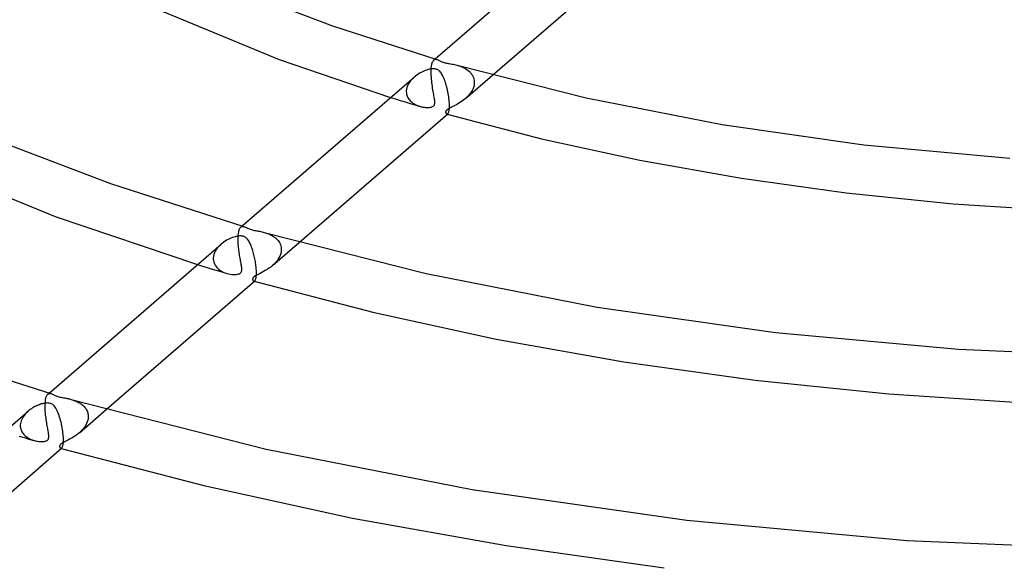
# Model space of a CAD drawing. Header units: millimetres. Extents: x -519 to 519, y -260 to 440.
# Tile 56 of 107: x -96 to -17, y 192 to 236. Entities that reach past the tile are written whole.
import ezdxf

# ---------------------------------------------------------------- set-up
doc = ezdxf.new("R2010")
doc.units = ezdxf.units.MM
doc.layers.add('HIDDEN', color=7, linetype='Continuous')
doc.layers.add('THICK', color=7, linetype='Continuous')

msp = doc.modelspace()

# ---------------------------------------------------------------- linework, layer by layer
at = {"layer": 'HIDDEN'}
for p, q in [((-62.508, 232.482), (-62.411, 232.566)), ((-62.508, 232.482), (-62.471, 232.509)), ((-62.471, 232.509), (-62.432, 232.526)), ((-62.432, 232.526), (-62.392, 232.535)), ((-62.392, 232.535), (-62.35, 232.537)), ((-62.35, 232.537), (-62.306, 232.533)), ((-62.306, 232.533), (-62.261, 232.522)), ((-62.724, 231.692), (-62.723, 231.707)), ((-62.723, 231.707), (-62.722, 231.721)), ((-62.722, 231.735), (-62.713, 231.863)), ((-62.722, 231.721), (-62.722, 231.735)), ((-62.713, 231.863), (-62.7, 231.981)), ((-62.7, 231.981), (-62.683, 232.088)), ((-62.683, 232.088), (-62.662, 232.182)), ((-62.662, 232.182), (-62.637, 232.265)), ((-62.637, 232.265), (-62.609, 232.337)), ((-62.609, 232.337), (-62.578, 232.396)), ((-62.578, 232.396), (-62.544, 232.444)), ((-62.544, 232.444), (-62.508, 232.482)), ((-60.633, 232.052), (-60.512, 232.015)), ((-60.512, 232.015), (-60.392, 231.974)), ((-60.392, 231.974), (-60.275, 231.928)), ((-60.275, 231.928), (-60.161, 231.877)), ((-60.161, 231.877), (-60.051, 231.822)), ((-60.051, 231.822), (-59.945, 231.761)), ((-59.945, 231.761), (-59.844, 231.695)), ((-59.844, 231.695), (-59.749, 231.623)), ((-64.212, 231), (-64.317, 230.89)), ((-64.1, 231.103), (-64.212, 231)), ((-62.727, 231.515), (-62.725, 231.648)), ((-62.725, 231.376), (-62.727, 231.515)), ((-62.725, 231.663), (-62.724, 231.678)), ((-62.725, 231.648), (-62.725, 231.663)), ((-62.719, 231.234), (-62.725, 231.376)), ((-62.724, 231.678), (-62.724, 231.692)), ((-62.711, 231.089), (-62.719, 231.234)), ((-62.699, 230.943), (-62.711, 231.089)), ((-62.685, 230.797), (-62.699, 230.943)), ((-59.976, 229.383), (-57.795, 231.272)), ((-59.749, 231.623), (-59.66, 231.546)), ((-59.66, 231.546), (-59.578, 231.463)), ((-59.578, 231.463), (-59.503, 231.375)), ((-59.503, 231.375), (-59.437, 231.28)), ((-59.437, 231.28), (-59.38, 231.18)), ((-59.38, 231.18), (-59.333, 231.075)), ((-59.333, 231.075), (-59.298, 230.966)), ((-59.298, 230.966), (-59.274, 230.853)), ((-64.707, 230.136), (-64.722, 230.003)), ((-64.676, 230.269), (-64.707, 230.136)), ((-64.63, 230.4), (-64.676, 230.269)), ((-64.57, 230.53), (-64.63, 230.4)), ((-64.497, 230.655), (-64.57, 230.53)), ((-64.412, 230.775), (-64.497, 230.655)), ((-64.317, 230.89), (-64.412, 230.775)), ((-62.669, 230.651), (-62.685, 230.797)), ((-62.65, 230.507), (-62.669, 230.651)), ((-62.63, 230.366), (-62.65, 230.507)), ((-62.609, 230.227), (-62.63, 230.366)), ((-62.587, 230.091), (-62.609, 230.227)), ((-59.363, 230.188), (-59.433, 230.039)), ((-59.31, 230.341), (-59.363, 230.188)), ((-59.275, 230.494), (-59.31, 230.341)), ((-59.261, 230.648), (-59.275, 230.494)), ((-59.274, 230.853), (-59.262, 230.736)), ((-59.262, 230.736), (-59.261, 230.722)), ((-59.261, 230.722), (-59.261, 230.707)), ((-59.261, 230.707), (-59.261, 230.692)), ((-59.261, 230.692), (-59.261, 230.678)), ((-59.261, 230.678), (-59.261, 230.663)), ((-59.261, 230.663), (-59.261, 230.648)), ((-65.987, 229.469), (-65.597, 229.348)), ((-65.597, 229.348), (-65.207, 229.229)), ((-64.722, 230.003), (-64.723, 229.989)), ((-64.723, 229.989), (-64.723, 229.975)), ((-64.723, 229.975), (-64.723, 229.96)), ((-64.723, 229.96), (-64.723, 229.946)), ((-64.723, 229.946), (-64.723, 229.932)), ((-64.723, 229.932), (-64.723, 229.918)), ((-64.723, 229.918), (-64.716, 229.828)), ((-64.716, 229.828), (-64.702, 229.74)), ((-64.702, 229.74), (-64.68, 229.654)), ((-64.68, 229.654), (-64.651, 229.57)), ((-64.651, 229.57), (-64.614, 229.489)), ((-64.614, 229.489), (-64.571, 229.411)), ((-64.571, 229.411), (-64.522, 229.337)), ((-64.522, 229.337), (-64.468, 229.267)), ((-62.565, 229.959), (-62.587, 230.091)), ((-62.542, 229.832), (-62.565, 229.959)), ((-62.521, 229.712), (-62.542, 229.832)), ((-62.5, 229.6), (-62.521, 229.712)), ((-62.482, 229.494), (-62.5, 229.6)), ((-62.466, 229.395), (-62.482, 229.494)), ((-62.452, 229.303), (-62.466, 229.395)), ((-59.978, 229.382), (-60.095, 229.285)), ((-59.849, 229.5), (-59.978, 229.382)), ((-59.728, 229.625), (-59.849, 229.5)), ((-59.618, 229.757), (-59.728, 229.625)), ((-59.519, 229.895), (-59.618, 229.757)), ((-59.433, 230.039), (-59.519, 229.895)), ((-65.207, 229.229), (-64.816, 229.11)), ((-64.816, 229.11), (-64.423, 228.991)), ((-64.468, 229.267), (-64.408, 229.2)), ((-64.423, 228.991), (-64.03, 228.874)), ((-64.408, 229.2), (-64.343, 229.137)), ((-64.343, 229.137), (-64.274, 229.079)), ((-64.274, 229.079), (-64.201, 229.024)), ((-64.201, 229.024), (-64.124, 228.973)), ((-64.124, 228.973), (-64.044, 228.926)), ((-64.044, 228.926), (-63.961, 228.882)), ((-64.03, 228.874), (-63.636, 228.757)), ((-63.961, 228.882), (-63.875, 228.843)), ((-63.875, 228.843), (-63.788, 228.808)), ((-63.788, 228.808), (-63.699, 228.777)), ((-63.699, 228.777), (-63.61, 228.75)), ((-63.61, 228.75), (-63.525, 228.727)), ((-63.525, 228.727), (-63.441, 228.709)), ((-63.441, 228.709), (-63.358, 228.694)), ((-63.358, 228.694), (-63.277, 228.682)), ((-63.277, 228.682), (-63.198, 228.674)), ((-63.198, 228.674), (-63.122, 228.668)), ((-63.122, 228.668), (-63.049, 228.666)), ((-63.049, 228.666), (-62.979, 228.666)), ((-62.979, 228.666), (-62.913, 228.67)), ((-62.913, 228.67), (-62.849, 228.676)), ((-62.849, 228.676), (-62.787, 228.685)), ((-62.787, 228.685), (-62.726, 228.699)), ((-62.726, 228.699), (-62.668, 228.716)), ((-62.668, 228.716), (-62.614, 228.739)), ((-62.614, 228.739), (-62.567, 228.767)), ((-62.567, 228.767), (-62.527, 228.799)), ((-62.527, 228.799), (-62.495, 228.837)), ((-62.495, 228.837), (-62.469, 228.883)), ((-62.469, 228.883), (-62.45, 228.936)), ((-62.442, 229.219), (-62.452, 229.303)), ((-62.45, 228.936), (-62.439, 228.999)), ((-62.436, 229.141), (-62.442, 229.219)), ((-62.439, 228.999), (-62.434, 229.067)), ((-62.434, 229.067), (-62.436, 229.141)), ((-61.376, 228.536), (-61.413, 228.511)), ((-61.331, 228.564), (-61.376, 228.536)), ((-61.275, 228.596), (-61.331, 228.564)), ((-61.207, 228.632), (-61.275, 228.596)), ((-61.124, 228.675), (-61.207, 228.632)), ((-61.031, 228.721), (-61.124, 228.675)), ((-60.928, 228.773), (-61.031, 228.721)), ((-60.819, 228.829), (-60.928, 228.773)), ((-60.705, 228.89), (-60.819, 228.829)), ((-60.586, 228.956), (-60.705, 228.89)), ((-60.464, 229.029), (-60.586, 228.956)), ((-60.341, 229.108), (-60.464, 229.029)), ((-60.217, 229.193), (-60.341, 229.108)), ((-60.095, 229.285), (-60.217, 229.193)), ((-61.562, 228.302), (-61.563, 228.275)), ((-61.563, 228.275), (-61.56, 228.249)), ((-61.558, 228.33), (-61.562, 228.302)), ((-61.56, 228.249), (-61.554, 228.224)), ((-61.548, 228.358), (-61.558, 228.33)), ((-61.554, 228.224), (-61.545, 228.202)), ((-61.535, 228.385), (-61.548, 228.358)), ((-61.545, 228.202), (-61.534, 228.182)), ((-61.518, 228.412), (-61.535, 228.385)), ((-61.534, 228.182), (-61.521, 228.164)), ((-61.521, 228.164), (-61.506, 228.15)), ((-61.497, 228.437), (-61.518, 228.412)), ((-61.506, 228.15), (-61.49, 228.139)), ((-61.473, 228.462), (-61.497, 228.437)), ((-61.49, 228.139), (-61.473, 228.133)), ((-61.445, 228.487), (-61.473, 228.462)), ((-61.473, 228.133), (-61.461, 228.13)), ((-61.473, 228.133), (-61.467, 228.131)), ((-61.467, 228.131), (-61.46, 228.129)), ((-61.461, 228.13), (-61.448, 228.13)), ((-61.46, 228.129), (-61.453, 228.127)), ((-61.453, 228.127), (-61.447, 228.125)), ((-61.448, 228.13), (-61.435, 228.132)), ((-61.447, 228.125), (-61.44, 228.123)), ((-61.413, 228.511), (-61.445, 228.487)), ((-61.44, 228.123), (-61.434, 228.121)), ((-61.435, 228.132), (-61.422, 228.137)), ((-61.422, 228.137), (-61.409, 228.144)), ((-61.409, 228.144), (-61.396, 228.153)), ((-78.047, 219.018), (-78.009, 219.058)), ((-78.009, 219.058), (-77.911, 219.142)), ((-78.009, 219.058), (-77.974, 219.083)), ((-77.974, 219.083), (-77.936, 219.101)), ((-77.936, 219.101), (-77.897, 219.111)), ((-77.897, 219.111), (-77.854, 219.114)), ((-77.854, 219.114), (-77.809, 219.109)), ((-77.809, 219.109), (-77.762, 219.098)), ((-78.226, 218.253), (-78.225, 218.267)), ((-78.226, 218.238), (-78.226, 218.253)), ((-78.225, 218.282), (-78.224, 218.296)), ((-78.225, 218.267), (-78.225, 218.282)), ((-78.224, 218.296), (-78.223, 218.31)), ((-78.223, 218.31), (-78.215, 218.432)), ((-78.215, 218.432), (-78.203, 218.546)), ((-78.203, 218.546), (-78.186, 218.651)), ((-78.186, 218.651), (-78.166, 218.746)), ((-78.166, 218.746), (-78.142, 218.831)), ((-78.142, 218.831), (-78.114, 218.904)), ((-78.114, 218.904), (-78.082, 218.967)), ((-78.082, 218.967), (-78.047, 219.018)), ((-76.132, 218.628), (-76.036, 218.599)), ((-76.036, 218.599), (-75.94, 218.567)), ((-75.94, 218.567), (-75.844, 218.532)), ((-75.844, 218.532), (-75.75, 218.494)), ((-75.75, 218.494), (-75.657, 218.452)), ((-75.657, 218.452), (-75.567, 218.406)), ((-75.567, 218.406), (-75.479, 218.357)), ((-75.479, 218.357), (-75.393, 218.304)), ((-75.393, 218.304), (-75.311, 218.246)), ((-79.806, 217.479), (-79.901, 217.366)), ((-79.704, 217.585), (-79.806, 217.479)), ((-79.595, 217.684), (-79.704, 217.585)), ((-78.229, 218.094), (-78.227, 218.223)), ((-78.227, 217.961), (-78.229, 218.094)), ((-78.227, 218.223), (-78.226, 218.238)), ((-78.222, 217.826), (-78.227, 217.961)), ((-78.214, 217.69), (-78.222, 217.826)), ((-78.204, 217.554), (-78.214, 217.69)), ((-78.191, 217.419), (-78.204, 217.554)), ((-75.477, 215.959), (-73.303, 217.842)), ((-75.311, 218.246), (-75.233, 218.185)), ((-75.233, 218.185), (-75.158, 218.119)), ((-75.158, 218.119), (-75.088, 218.048)), ((-75.088, 218.048), (-75.022, 217.973)), ((-75.022, 217.973), (-74.963, 217.892)), ((-74.963, 217.892), (-74.909, 217.807)), ((-74.909, 217.807), (-74.863, 217.716)), ((-74.863, 217.716), (-74.824, 217.621)), ((-74.824, 217.621), (-74.795, 217.522)), ((-74.795, 217.522), (-74.774, 217.419)), ((-80.207, 216.719), (-80.224, 216.578)), ((-80.174, 216.857), (-80.207, 216.719)), ((-80.125, 216.992), (-80.174, 216.857)), ((-80.062, 217.123), (-80.125, 216.992)), ((-79.987, 217.248), (-80.062, 217.123)), ((-79.901, 217.366), (-79.987, 217.248)), ((-78.177, 217.287), (-78.191, 217.419)), ((-78.161, 217.156), (-78.177, 217.287)), ((-78.144, 217.028), (-78.161, 217.156)), ((-78.126, 216.903), (-78.144, 217.028)), ((-78.107, 216.78), (-78.126, 216.903)), ((-78.087, 216.662), (-78.107, 216.78)), ((-74.857, 216.782), (-74.924, 216.634)), ((-74.807, 216.931), (-74.857, 216.782)), ((-74.776, 217.078), (-74.807, 216.931)), ((-74.763, 217.223), (-74.776, 217.078)), ((-74.774, 217.419), (-74.764, 217.312)), ((-74.764, 217.312), (-74.763, 217.297)), ((-74.763, 217.297), (-74.763, 217.282)), ((-74.763, 217.282), (-74.762, 217.268)), ((-74.762, 217.238), (-74.763, 217.223)), ((-74.762, 217.268), (-74.762, 217.253)), ((-74.762, 217.253), (-74.762, 217.238)), ((-81.493, 216.04), (-81.102, 215.921)), ((-81.102, 215.921), (-80.71, 215.802)), ((-80.224, 216.564), (-80.225, 216.55)), ((-80.225, 216.55), (-80.225, 216.536)), ((-80.225, 216.536), (-80.225, 216.522)), ((-80.225, 216.522), (-80.225, 216.507)), ((-80.225, 216.507), (-80.224, 216.493)), ((-80.224, 216.578), (-80.224, 216.564)), ((-80.224, 216.493), (-80.212, 216.363)), ((-80.212, 216.363), (-80.184, 216.236)), ((-80.184, 216.236), (-80.138, 216.112)), ((-80.138, 216.112), (-80.077, 215.993)), ((-80.077, 215.993), (-80, 215.881)), ((-80, 215.881), (-79.91, 215.776)), ((-78.068, 216.546), (-78.087, 216.662)), ((-78.048, 216.435), (-78.068, 216.546)), ((-78.029, 216.329), (-78.048, 216.435)), ((-78.011, 216.228), (-78.029, 216.329)), ((-77.994, 216.133), (-78.011, 216.228)), ((-77.978, 216.044), (-77.994, 216.133)), ((-77.965, 215.961), (-77.978, 216.044)), ((-77.953, 215.884), (-77.965, 215.961)), ((-77.945, 215.812), (-77.953, 215.884)), ((-75.48, 215.956), (-75.615, 215.846)), ((-75.344, 216.081), (-75.48, 215.956)), ((-75.219, 216.212), (-75.344, 216.081)), ((-75.106, 216.349), (-75.219, 216.212)), ((-75.008, 216.49), (-75.106, 216.349)), ((-74.924, 216.634), (-75.008, 216.49)), ((-80.71, 215.802), (-80.318, 215.684)), ((-80.318, 215.684), (-79.924, 215.566)), ((-79.924, 215.566), (-79.53, 215.449)), ((-79.91, 215.776), (-79.806, 215.68)), ((-79.806, 215.68), (-79.69, 215.591)), ((-79.69, 215.591), (-79.564, 215.512)), ((-79.564, 215.512), (-79.429, 215.443)), ((-79.53, 215.449), (-79.136, 215.333)), ((-79.429, 215.443), (-79.285, 215.383)), ((-79.285, 215.383), (-79.136, 215.333)), ((-79.136, 215.333), (-78.996, 215.297)), ((-78.996, 215.297), (-78.857, 215.27)), ((-78.857, 215.27), (-78.722, 215.252)), ((-78.722, 215.252), (-78.593, 215.243)), ((-78.593, 215.243), (-78.473, 215.243)), ((-78.473, 215.243), (-78.362, 215.251)), ((-78.362, 215.251), (-78.267, 215.266)), ((-78.267, 215.266), (-78.19, 215.285)), ((-78.19, 215.285), (-78.129, 215.309)), ((-78.129, 215.309), (-78.081, 215.334)), ((-78.081, 215.334), (-78.042, 215.363)), ((-78.042, 215.363), (-78.009, 215.396)), ((-78.009, 215.396), (-77.983, 215.433)), ((-77.983, 215.433), (-77.962, 215.475)), ((-77.962, 215.475), (-77.948, 215.522)), ((-77.948, 215.522), (-77.939, 215.572)), ((-77.938, 215.746), (-77.945, 215.812)), ((-77.939, 215.572), (-77.935, 215.626)), ((-77.935, 215.684), (-77.938, 215.746)), ((-77.935, 215.626), (-77.935, 215.684)), ((-76.902, 215.095), (-76.946, 215.062)), ((-76.847, 215.131), (-76.902, 215.095)), ((-76.776, 215.172), (-76.847, 215.131)), ((-76.687, 215.219), (-76.776, 215.172)), ((-76.58, 215.273), (-76.687, 215.219)), ((-76.459, 215.334), (-76.58, 215.273)), ((-76.329, 215.401), (-76.459, 215.334)), ((-76.191, 215.474), (-76.329, 215.401)), ((-76.048, 215.555), (-76.191, 215.474)), ((-75.902, 215.644), (-76.048, 215.555)), ((-75.757, 215.741), (-75.902, 215.644)), ((-75.615, 215.846), (-75.757, 215.741)), ((-77.058, 214.905), (-77.063, 214.878)), ((-77.063, 214.878), (-77.063, 214.853)), ((-77.063, 214.853), (-77.061, 214.83)), ((-77.061, 214.83), (-77.057, 214.811)), ((-77.049, 214.935), (-77.058, 214.905)), ((-77.057, 214.811), (-77.052, 214.793)), ((-77.052, 214.793), (-77.044, 214.776)), ((-77.033, 214.966), (-77.049, 214.935)), ((-77.044, 214.776), (-77.036, 214.76)), ((-77.036, 214.76), (-77.026, 214.746)), ((-77.011, 214.998), (-77.033, 214.966)), ((-77.026, 214.746), (-77.015, 214.734)), ((-77.015, 214.734), (-77.002, 214.723)), ((-76.982, 215.03), (-77.011, 214.998)), ((-77.002, 214.723), (-76.989, 214.715)), ((-76.989, 214.715), (-76.975, 214.709)), ((-76.946, 215.062), (-76.982, 215.03)), ((-76.975, 214.709), (-76.963, 214.706)), ((-76.974, 214.709), (-76.967, 214.707)), ((-76.967, 214.707), (-76.96, 214.705)), ((-76.963, 214.706), (-76.95, 214.706)), ((-76.96, 214.705), (-76.954, 214.703)), ((-76.954, 214.703), (-76.947, 214.701)), ((-76.95, 214.706), (-76.937, 214.708)), ((-76.947, 214.701), (-76.941, 214.699)), ((-76.941, 214.699), (-76.934, 214.697)), ((-76.937, 214.708), (-76.924, 214.712)), ((-76.924, 214.712), (-76.91, 214.719)), ((-76.91, 214.719), (-76.897, 214.729)), ((-93.556, 205.584), (-93.506, 205.637)), ((-93.51, 205.634), (-93.412, 205.718)), ((-93.506, 205.637), (-93.471, 205.661)), ((-93.471, 205.661), (-93.433, 205.678)), ((-93.433, 205.678), (-93.393, 205.688)), ((-93.393, 205.688), (-93.351, 205.69)), ((-93.351, 205.69), (-93.307, 205.685)), ((-93.307, 205.685), (-93.261, 205.674)), ((-93.728, 204.799), (-93.727, 204.814)), ((-93.727, 204.828), (-93.726, 204.843)), ((-93.727, 204.814), (-93.727, 204.828)), ((-93.726, 204.857), (-93.725, 204.872)), ((-93.726, 204.843), (-93.726, 204.857)), ((-93.725, 204.872), (-93.724, 204.886)), ((-93.724, 204.886), (-93.713, 205.042)), ((-93.713, 205.042), (-93.695, 205.184)), ((-93.695, 205.184), (-93.67, 205.311)), ((-93.67, 205.311), (-93.638, 205.421)), ((-93.638, 205.421), (-93.6, 205.512)), ((-93.6, 205.512), (-93.556, 205.584)), ((-91.632, 205.204), (-91.56, 205.183)), ((-91.56, 205.183), (-91.487, 205.16)), ((-91.487, 205.16), (-91.414, 205.134)), ((-91.414, 205.134), (-91.34, 205.106)), ((-91.34, 205.106), (-91.265, 205.076)), ((-91.265, 205.076), (-91.191, 205.043)), ((-91.191, 205.043), (-91.118, 205.008)), ((-91.118, 205.008), (-91.046, 204.971)), ((-91.046, 204.971), (-90.975, 204.931)), ((-90.975, 204.931), (-90.906, 204.888)), ((-90.906, 204.888), (-90.839, 204.842)), ((-90.839, 204.842), (-90.774, 204.794)), ((-95.271, 204.094), (-95.351, 204.004)), ((-95.186, 204.179), (-95.271, 204.094)), ((-95.097, 204.259), (-95.186, 204.179)), ((-93.73, 204.667), (-93.728, 204.799)), ((-93.728, 204.531), (-93.73, 204.667)), ((-93.723, 204.393), (-93.728, 204.531)), ((-93.714, 204.254), (-93.723, 204.393)), ((-93.704, 204.115), (-93.714, 204.254)), ((-93.691, 203.978), (-93.704, 204.115)), ((-90.978, 202.535), (-88.807, 204.415)), ((-90.774, 204.794), (-90.712, 204.743)), ((-90.712, 204.743), (-90.652, 204.689)), ((-90.652, 204.689), (-90.595, 204.631)), ((-90.595, 204.631), (-90.542, 204.571)), ((-90.542, 204.571), (-90.492, 204.508)), ((-90.492, 204.508), (-90.446, 204.441)), ((-90.446, 204.441), (-90.404, 204.371)), ((-90.404, 204.371), (-90.366, 204.298)), ((-90.366, 204.298), (-90.334, 204.222)), ((-90.334, 204.222), (-90.308, 204.142)), ((-90.308, 204.142), (-90.287, 204.059)), ((-90.287, 204.059), (-90.272, 203.974)), ((-95.713, 203.269), (-95.725, 203.154)), ((-95.689, 203.384), (-95.713, 203.269)), ((-95.654, 203.496), (-95.689, 203.384)), ((-95.61, 203.605), (-95.654, 203.496)), ((-95.556, 203.711), (-95.61, 203.605)), ((-95.495, 203.813), (-95.556, 203.711)), ((-95.426, 203.911), (-95.495, 203.813)), ((-95.351, 204.004), (-95.426, 203.911)), ((-93.676, 203.843), (-93.691, 203.978)), ((-93.659, 203.711), (-93.676, 203.843)), ((-93.641, 203.581), (-93.659, 203.711)), ((-93.623, 203.455), (-93.641, 203.581)), ((-93.603, 203.331), (-93.623, 203.455)), ((-93.583, 203.211), (-93.603, 203.331)), ((-90.396, 203.27), (-90.464, 203.139)), ((-90.341, 203.403), (-90.396, 203.27)), ((-90.3, 203.536), (-90.341, 203.403)), ((-90.275, 203.669), (-90.3, 203.536)), ((-90.264, 203.799), (-90.275, 203.669)), ((-90.272, 203.974), (-90.265, 203.887)), ((-90.265, 203.887), (-90.264, 203.873)), ((-90.264, 203.873), (-90.264, 203.858)), ((-90.264, 203.858), (-90.263, 203.843)), ((-90.263, 203.814), (-90.264, 203.799)), ((-90.263, 203.843), (-90.263, 203.829)), ((-90.263, 203.829), (-90.263, 203.814)), ((-95.725, 203.14), (-95.726, 203.126)), ((-95.726, 203.126), (-95.726, 203.111)), ((-95.726, 203.111), (-95.726, 203.097)), ((-95.726, 203.097), (-95.726, 203.083)), ((-95.726, 203.083), (-95.725, 203.069)), ((-95.725, 203.154), (-95.725, 203.14)), ((-95.725, 203.069), (-95.72, 202.989)), ((-95.72, 202.989), (-95.708, 202.909)), ((-95.708, 202.909), (-95.69, 202.829)), ((-95.69, 202.829), (-95.665, 202.752)), ((-95.665, 202.752), (-95.634, 202.676)), ((-95.634, 202.676), (-95.597, 202.603)), ((-95.597, 202.603), (-95.554, 202.531)), ((-95.554, 202.531), (-95.505, 202.462)), ((-95.505, 202.462), (-95.451, 202.396)), ((-93.563, 203.095), (-93.583, 203.211)), ((-93.543, 202.982), (-93.563, 203.095)), ((-93.523, 202.873), (-93.543, 202.982)), ((-93.505, 202.769), (-93.523, 202.873)), ((-93.487, 202.67), (-93.505, 202.769)), ((-93.471, 202.577), (-93.487, 202.67)), ((-93.458, 202.491), (-93.471, 202.577)), ((-93.447, 202.412), (-93.458, 202.491)), ((-91.098, 202.436), (-91.219, 202.345)), ((-90.981, 202.532), (-91.098, 202.436)), ((-90.858, 202.644), (-90.981, 202.532)), ((-90.744, 202.762), (-90.858, 202.644)), ((-90.639, 202.883), (-90.744, 202.762)), ((-90.546, 203.009), (-90.639, 202.883)), ((-90.464, 203.139), (-90.546, 203.009)), ((-95.819, 202.259), (-95.425, 202.142)), ((-95.451, 202.396), (-95.391, 202.332)), ((-95.425, 202.142), (-95.031, 202.025)), ((-95.391, 202.332), (-95.326, 202.272)), ((-95.326, 202.272), (-95.257, 202.216)), ((-95.257, 202.216), (-95.183, 202.162)), ((-95.183, 202.162), (-95.106, 202.112)), ((-95.106, 202.112), (-95.024, 202.066)), ((-95.031, 202.025), (-94.636, 201.909)), ((-95.024, 202.066), (-94.94, 202.024)), ((-94.94, 202.024), (-94.855, 201.986)), ((-94.855, 201.986), (-94.767, 201.952)), ((-94.767, 201.952), (-94.679, 201.922)), ((-94.679, 201.922), (-94.589, 201.896)), ((-94.589, 201.896), (-94.502, 201.874)), ((-94.502, 201.874), (-94.415, 201.856)), ((-94.415, 201.856), (-94.329, 201.842)), ((-94.329, 201.842), (-94.244, 201.831)), ((-94.244, 201.831), (-94.16, 201.823)), ((-94.16, 201.823), (-94.078, 201.819)), ((-94.078, 201.819), (-93.998, 201.819)), ((-93.998, 201.819), (-93.921, 201.822)), ((-93.921, 201.822), (-93.849, 201.829)), ((-93.849, 201.829), (-93.781, 201.839)), ((-93.781, 201.839), (-93.719, 201.853)), ((-93.719, 201.853), (-93.665, 201.871)), ((-93.665, 201.871), (-93.618, 201.89)), ((-93.618, 201.89), (-93.577, 201.913)), ((-93.577, 201.913), (-93.543, 201.938)), ((-93.543, 201.938), (-93.514, 201.966)), ((-93.514, 201.966), (-93.491, 201.997)), ((-93.491, 201.997), (-93.471, 202.031)), ((-93.471, 202.031), (-93.457, 202.069)), ((-93.457, 202.069), (-93.446, 202.111)), ((-93.44, 202.339), (-93.447, 202.412)), ((-93.446, 202.111), (-93.438, 202.158)), ((-93.436, 202.272), (-93.44, 202.339)), ((-93.438, 202.158), (-93.435, 202.212)), ((-93.435, 202.212), (-93.436, 202.272)), ((-92.397, 201.675), (-92.445, 201.64)), ((-92.337, 201.713), (-92.397, 201.675)), ((-92.263, 201.756), (-92.337, 201.713)), ((-92.174, 201.803), (-92.263, 201.756)), ((-92.072, 201.854), (-92.174, 201.803)), ((-91.961, 201.91), (-92.072, 201.854)), ((-91.843, 201.969), (-91.961, 201.91)), ((-91.721, 202.034), (-91.843, 201.969)), ((-91.595, 202.104), (-91.721, 202.034)), ((-91.469, 202.179), (-91.595, 202.104)), ((-91.343, 202.259), (-91.469, 202.179)), ((-91.219, 202.345), (-91.343, 202.259)), ((-92.56, 201.472), (-92.563, 201.445)), ((-92.563, 201.445), (-92.563, 201.421)), ((-92.563, 201.421), (-92.56, 201.397)), ((-92.552, 201.503), (-92.56, 201.472)), ((-92.56, 201.397), (-92.553, 201.374)), ((-92.553, 201.374), (-92.545, 201.353)), ((-92.537, 201.535), (-92.552, 201.503)), ((-92.545, 201.353), (-92.534, 201.333)), ((-92.514, 201.57), (-92.537, 201.535)), ((-92.534, 201.333), (-92.521, 201.317)), ((-92.521, 201.317), (-92.507, 201.302)), ((-92.484, 201.605), (-92.514, 201.57)), ((-92.507, 201.302), (-92.491, 201.292)), ((-92.491, 201.292), (-92.474, 201.285)), ((-92.445, 201.64), (-92.484, 201.605)), ((-92.474, 201.285), (-92.462, 201.282)), ((-92.474, 201.285), (-92.467, 201.283)), ((-92.467, 201.283), (-92.461, 201.281)), ((-92.462, 201.282), (-92.449, 201.282)), ((-92.461, 201.281), (-92.454, 201.279)), ((-92.454, 201.279), (-92.448, 201.277)), ((-92.449, 201.282), (-92.437, 201.284)), ((-92.448, 201.277), (-92.441, 201.276)), ((-92.441, 201.276), (-92.435, 201.274)), ((-92.437, 201.284), (-92.424, 201.288)), ((-92.424, 201.288), (-92.411, 201.295)), ((-92.411, 201.295), (-92.398, 201.305))]:
    msp.add_line(p, q, dxfattribs=at)
at = {"layer": 'THICK'}
for p, q in [((-62.411, 232.566), (-48.6, 244.527)), ((-57.795, 231.272), (-45.894, 241.578)), ((-78.043, 238.036), (-70.66, 235.226)), ((-84.323, 236.408), (-74.943, 232.528)), ((-70.66, 235.226), (-62.262, 232.522)), ((-74.943, 232.528), (-65.987, 229.469)), ((-62.261, 232.522), (-62.217, 232.507)), ((-62.217, 232.507), (-62.172, 232.488)), ((-62.172, 232.488), (-62.125, 232.466)), ((-62.964, 231.704), (-63.074, 231.672)), ((-62.858, 231.73), (-62.964, 231.704)), ((-62.757, 231.748), (-62.858, 231.73)), ((-62.667, 231.76), (-62.757, 231.748)), ((-62.588, 231.766), (-62.667, 231.76)), ((-62.522, 231.767), (-62.588, 231.766)), ((-62.465, 231.764), (-62.522, 231.767)), ((-62.413, 231.759), (-62.465, 231.764)), ((-62.364, 231.75), (-62.413, 231.759)), ((-62.316, 231.739), (-62.364, 231.75)), ((-62.27, 231.724), (-62.316, 231.739)), ((-62.226, 231.706), (-62.27, 231.724)), ((-62.181, 231.683), (-62.226, 231.706)), ((-62.125, 232.466), (-62.076, 232.442)), ((-62.076, 232.442), (-62.025, 232.416)), ((-62.025, 232.416), (-61.973, 232.39)), ((-61.973, 232.39), (-61.918, 232.364)), ((-61.918, 232.364), (-61.862, 232.34)), ((-61.862, 232.34), (-61.807, 232.318)), ((-61.807, 232.318), (-61.751, 232.298)), ((-61.751, 232.298), (-61.694, 232.281)), ((-61.694, 232.281), (-61.635, 232.264)), ((-61.635, 232.264), (-61.573, 232.249)), ((-61.573, 232.249), (-61.508, 232.235)), ((-61.508, 232.235), (-61.439, 232.221)), ((-61.439, 232.221), (-61.361, 232.206)), ((-61.361, 232.206), (-61.275, 232.191)), ((-61.275, 232.191), (-61.18, 232.173)), ((-61.18, 232.173), (-61.079, 232.155)), ((-61.079, 232.155), (-60.972, 232.133)), ((-60.972, 232.133), (-60.862, 232.11)), ((-60.862, 232.11), (-60.748, 232.083)), ((-60.748, 232.083), (-60.633, 232.052)), ((-60.633, 232.052), (-50.278, 229.431)), ((-77.911, 219.142), (-64.101, 231.102)), ((-63.994, 231.19), (-64.1, 231.103)), ((-63.885, 231.271), (-63.994, 231.19)), ((-63.772, 231.346), (-63.885, 231.271)), ((-63.657, 231.415), (-63.772, 231.346)), ((-63.54, 231.479), (-63.657, 231.415)), ((-63.422, 231.537), (-63.54, 231.479)), ((-63.304, 231.588), (-63.422, 231.537)), ((-63.188, 231.633), (-63.304, 231.588)), ((-63.074, 231.672), (-63.188, 231.633)), ((-62.135, 231.654), (-62.181, 231.683)), ((-62.086, 231.616), (-62.135, 231.654)), ((-62.036, 231.57), (-62.086, 231.616)), ((-61.986, 231.514), (-62.036, 231.57)), ((-61.936, 231.45), (-61.986, 231.514)), ((-61.888, 231.379), (-61.936, 231.45)), ((-61.841, 231.3), (-61.888, 231.379)), ((-61.795, 231.214), (-61.841, 231.3)), ((-61.751, 231.121), (-61.795, 231.214)), ((-61.707, 231.022), (-61.751, 231.121)), ((-61.665, 230.915), (-61.707, 231.022)), ((-61.623, 230.803), (-61.665, 230.915)), ((-61.583, 230.686), (-61.623, 230.803)), ((-61.545, 230.565), (-61.583, 230.686)), ((-61.509, 230.441), (-61.545, 230.565)), ((-61.474, 230.314), (-61.509, 230.441)), ((-61.441, 230.184), (-61.474, 230.314)), ((-61.411, 230.053), (-61.441, 230.184)), ((-61.383, 229.919), (-61.411, 230.053)), ((-61.357, 229.785), (-61.383, 229.919)), ((-61.333, 229.651), (-61.357, 229.785)), ((-61.313, 229.516), (-61.333, 229.651)), ((-61.295, 229.383), (-61.313, 229.516)), ((-61.281, 229.253), (-61.295, 229.383)), ((-50.278, 229.431), (-39.346, 227.288)), ((-61.27, 229.126), (-61.281, 229.253)), ((-61.275, 228.488), (-61.267, 228.561)), ((-61.262, 229.004), (-61.27, 229.126)), ((-61.267, 228.561), (-61.261, 228.641)), ((-61.261, 228.99), (-61.262, 229.004)), ((-61.261, 228.975), (-61.261, 228.99)), ((-61.26, 228.961), (-61.261, 228.975)), ((-61.261, 228.641), (-61.258, 228.727)), ((-61.26, 228.946), (-61.26, 228.961)), ((-61.259, 228.932), (-61.26, 228.946)), ((-61.259, 228.918), (-61.259, 228.932)), ((-61.257, 228.82), (-61.259, 228.918)), ((-61.258, 228.727), (-61.257, 228.82)), ((-73.303, 217.842), (-61.396, 228.154)), ((-61.434, 228.121), (-53.852, 226.152)), ((-61.396, 228.153), (-61.378, 228.173)), ((-61.378, 228.173), (-61.359, 228.198)), ((-61.359, 228.198), (-61.342, 228.229)), ((-61.342, 228.229), (-61.326, 228.268)), ((-61.326, 228.268), (-61.311, 228.312)), ((-61.311, 228.312), (-61.297, 228.364)), ((-61.297, 228.364), (-61.285, 228.423)), ((-61.285, 228.423), (-61.275, 228.488)), ((-39.346, 227.288), (-27.965, 225.667)), ((-97.744, 226.069), (-88.49, 222.546)), ((-53.852, 226.152), (-45.955, 224.432)), ((-27.965, 225.667), (-16.264, 224.596)), ((-104.628, 224.692), (-92.93, 219.899)), ((-45.955, 224.432), (-37.791, 222.981)), ((-88.49, 222.546), (-77.762, 219.098)), ((-37.791, 222.981), (-29.401, 221.81)), ((-29.401, 221.81), (-20.81, 220.929)), ((-20.81, 220.929), (-12.103, 220.35)), ((-92.93, 219.899), (-81.493, 216.04)), ((-77.762, 219.098), (-77.709, 219.08)), ((-77.709, 219.08), (-77.653, 219.055)), ((-77.653, 219.055), (-77.594, 219.027)), ((-78.475, 218.278), (-78.581, 218.246)), ((-78.374, 218.303), (-78.475, 218.278)), ((-78.278, 218.322), (-78.374, 218.303)), ((-78.191, 218.334), (-78.278, 218.322)), ((-78.113, 218.341), (-78.191, 218.334)), ((-78.043, 218.344), (-78.113, 218.341)), ((-77.98, 218.342), (-78.043, 218.344)), ((-77.921, 218.336), (-77.98, 218.342)), ((-77.865, 218.327), (-77.921, 218.336)), ((-77.811, 218.314), (-77.865, 218.327)), ((-77.761, 218.297), (-77.811, 218.314)), ((-77.712, 218.276), (-77.761, 218.297)), ((-77.663, 218.249), (-77.712, 218.276)), ((-77.594, 219.027), (-77.532, 218.995)), ((-77.532, 218.995), (-77.466, 218.963)), ((-77.466, 218.963), (-77.397, 218.931)), ((-77.397, 218.931), (-77.326, 218.902)), ((-77.326, 218.902), (-77.253, 218.875)), ((-77.253, 218.875), (-77.177, 218.852)), ((-77.177, 218.852), (-77.096, 218.831)), ((-77.096, 218.831), (-77.009, 218.812)), ((-77.009, 218.812), (-76.918, 218.793)), ((-76.918, 218.793), (-76.827, 218.776)), ((-76.827, 218.776), (-76.741, 218.761)), ((-76.741, 218.761), (-76.661, 218.746)), ((-76.661, 218.746), (-76.581, 218.731)), ((-76.581, 218.731), (-76.497, 218.715)), ((-76.497, 218.715), (-76.41, 218.697)), ((-76.41, 218.697), (-76.32, 218.676)), ((-76.32, 218.676), (-76.227, 218.654)), ((-76.227, 218.654), (-76.132, 218.628)), ((-76.132, 218.628), (-63.124, 215.324)), ((-93.412, 205.718), (-79.602, 217.678)), ((-79.491, 217.769), (-79.595, 217.684)), ((-79.383, 217.849), (-79.491, 217.769)), ((-79.271, 217.923), (-79.383, 217.849)), ((-79.157, 217.992), (-79.271, 217.923)), ((-79.04, 218.055), (-79.157, 217.992)), ((-78.923, 218.113), (-79.04, 218.055)), ((-78.806, 218.164), (-78.923, 218.113)), ((-78.692, 218.209), (-78.806, 218.164)), ((-78.581, 218.246), (-78.692, 218.209)), ((-77.615, 218.216), (-77.663, 218.249)), ((-77.566, 218.176), (-77.615, 218.216)), ((-77.519, 218.128), (-77.566, 218.176)), ((-77.472, 218.074), (-77.519, 218.128)), ((-77.427, 218.014), (-77.472, 218.074)), ((-77.383, 217.948), (-77.427, 218.014)), ((-77.341, 217.876), (-77.383, 217.948)), ((-77.3, 217.8), (-77.341, 217.876)), ((-77.26, 217.718), (-77.3, 217.8)), ((-77.222, 217.631), (-77.26, 217.718)), ((-77.184, 217.539), (-77.222, 217.631)), ((-77.147, 217.443), (-77.184, 217.539)), ((-77.111, 217.344), (-77.147, 217.443)), ((-77.077, 217.242), (-77.111, 217.344)), ((-77.045, 217.139), (-77.077, 217.242)), ((-77.014, 217.034), (-77.045, 217.139)), ((-76.985, 216.928), (-77.014, 217.034)), ((-76.957, 216.82), (-76.985, 216.928)), ((-76.931, 216.712), (-76.957, 216.82)), ((-76.907, 216.604), (-76.931, 216.712)), ((-76.884, 216.495), (-76.907, 216.604)), ((-76.863, 216.387), (-76.884, 216.495)), ((-76.844, 216.279), (-76.863, 216.387)), ((-76.826, 216.172), (-76.844, 216.279)), ((-76.811, 216.067), (-76.826, 216.172)), ((-76.797, 215.963), (-76.811, 216.067)), ((-76.786, 215.863), (-76.797, 215.963)), ((-76.777, 215.765), (-76.786, 215.863)), ((-76.78, 215.039), (-76.772, 215.101)), ((-76.769, 215.671), (-76.777, 215.765)), ((-76.772, 215.101), (-76.766, 215.168)), ((-76.764, 215.579), (-76.769, 215.671)), ((-76.766, 215.168), (-76.762, 215.241)), ((-76.763, 215.565), (-76.764, 215.579)), ((-76.762, 215.55), (-76.763, 215.565)), ((-76.762, 215.536), (-76.762, 215.55)), ((-76.761, 215.522), (-76.762, 215.536)), ((-76.762, 215.241), (-76.759, 215.321)), ((-76.761, 215.507), (-76.761, 215.522)), ((-76.76, 215.493), (-76.761, 215.507)), ((-76.759, 215.405), (-76.76, 215.493)), ((-76.759, 215.321), (-76.759, 215.405)), ((-63.124, 215.324), (-49.388, 212.624)), ((-88.807, 204.415), (-76.897, 214.73)), ((-76.934, 214.697), (-67.423, 212.216)), ((-76.897, 214.729), (-76.882, 214.745)), ((-76.882, 214.745), (-76.866, 214.764)), ((-76.866, 214.764), (-76.852, 214.789)), ((-76.852, 214.789), (-76.838, 214.817)), ((-76.838, 214.817), (-76.824, 214.851)), ((-76.824, 214.851), (-76.811, 214.89)), ((-76.811, 214.89), (-76.8, 214.934)), ((-76.8, 214.934), (-76.789, 214.984)), ((-76.789, 214.984), (-76.78, 215.039)), ((-67.423, 212.216), (-57.503, 210.048)), ((-49.388, 212.624), (-35.085, 210.581)), ((-35.085, 210.581), (-20.379, 209.234)), ((-106.321, 209.867), (-93.262, 205.675)), ((-57.503, 210.048), (-47.245, 208.219)), ((-20.379, 209.234), (-5.446, 208.604)), ((-47.245, 208.219), (-36.708, 206.746)), ((-36.708, 206.746), (-25.957, 205.644)), ((-93.261, 205.674), (-93.199, 205.652)), ((-93.199, 205.652), (-93.134, 205.623)), ((-93.134, 205.623), (-93.066, 205.589)), ((-25.957, 205.644), (-15.054, 204.92)), ((-94.111, 204.813), (-94.195, 204.784)), ((-94.03, 204.839), (-94.111, 204.813)), ((-93.951, 204.861), (-94.03, 204.839)), ((-93.869, 204.88), (-93.951, 204.861)), ((-93.784, 204.897), (-93.869, 204.88)), ((-93.698, 204.91), (-93.784, 204.897)), ((-93.613, 204.918), (-93.698, 204.91)), ((-93.529, 204.92), (-93.613, 204.918)), ((-93.448, 204.916), (-93.529, 204.92)), ((-93.372, 204.905), (-93.448, 204.916)), ((-93.302, 204.888), (-93.372, 204.905)), ((-93.237, 204.864), (-93.302, 204.888)), ((-93.173, 204.831), (-93.237, 204.864)), ((-93.109, 204.788), (-93.173, 204.831)), ((-93.066, 205.589), (-92.994, 205.553)), ((-92.994, 205.553), (-92.919, 205.518)), ((-92.919, 205.518), (-92.845, 205.486)), ((-92.845, 205.486), (-92.773, 205.459)), ((-92.773, 205.459), (-92.7, 205.436)), ((-92.7, 205.436), (-92.622, 205.414)), ((-92.622, 205.414), (-92.536, 205.394)), ((-92.536, 205.394), (-92.445, 205.375)), ((-92.445, 205.375), (-92.353, 205.357)), ((-92.353, 205.357), (-92.263, 205.341)), ((-92.263, 205.341), (-92.177, 205.325)), ((-92.177, 205.325), (-92.1, 205.311)), ((-92.1, 205.311), (-92.033, 205.299)), ((-92.033, 205.299), (-91.971, 205.286)), ((-91.971, 205.286), (-91.906, 205.273)), ((-91.906, 205.273), (-91.84, 205.258)), ((-91.84, 205.258), (-91.772, 205.241)), ((-91.772, 205.241), (-91.703, 205.224)), ((-91.703, 205.224), (-91.632, 205.204)), ((-91.632, 205.204), (-75.971, 201.217)), ((-108.912, 192.295), (-95.103, 204.254)), ((-95.01, 204.331), (-95.097, 204.259)), ((-94.921, 204.398), (-95.01, 204.331)), ((-94.829, 204.462), (-94.921, 204.398)), ((-94.737, 204.521), (-94.829, 204.462)), ((-94.644, 204.576), (-94.737, 204.521)), ((-94.552, 204.626), (-94.644, 204.576)), ((-94.46, 204.672), (-94.552, 204.626)), ((-94.37, 204.713), (-94.46, 204.672)), ((-94.282, 204.751), (-94.37, 204.713)), ((-94.195, 204.784), (-94.282, 204.751)), ((-93.045, 204.732), (-93.109, 204.788)), ((-92.982, 204.663), (-93.045, 204.732)), ((-92.922, 204.584), (-92.982, 204.663)), ((-92.865, 204.495), (-92.922, 204.584)), ((-92.81, 204.396), (-92.865, 204.495)), ((-92.758, 204.288), (-92.81, 204.396)), ((-92.707, 204.171), (-92.758, 204.288)), ((-92.658, 204.047), (-92.707, 204.171)), ((-92.611, 203.917), (-92.658, 204.047)), ((-92.567, 203.783), (-92.611, 203.917)), ((-92.525, 203.647), (-92.567, 203.783)), ((-92.487, 203.508), (-92.525, 203.647)), ((-92.451, 203.367), (-92.487, 203.508)), ((-92.418, 203.226), (-92.451, 203.367)), ((-92.387, 203.084), (-92.418, 203.226)), ((-92.36, 202.942), (-92.387, 203.084)), ((-92.336, 202.802), (-92.36, 202.942)), ((-92.315, 202.664), (-92.336, 202.802)), ((-92.297, 202.529), (-92.315, 202.664)), ((-92.283, 202.399), (-92.297, 202.529)), ((-92.284, 201.595), (-92.274, 201.669)), ((-92.272, 202.274), (-92.283, 202.399)), ((-92.274, 201.669), (-92.266, 201.754)), ((-92.265, 202.155), (-92.272, 202.274)), ((-92.266, 201.754), (-92.261, 201.849)), ((-92.264, 202.141), (-92.265, 202.155)), ((-92.263, 202.126), (-92.264, 202.141)), ((-92.263, 202.112), (-92.263, 202.126)), ((-92.262, 202.097), (-92.263, 202.112)), ((-92.262, 202.083), (-92.262, 202.097)), ((-92.261, 202.069), (-92.262, 202.083)), ((-92.26, 201.955), (-92.261, 202.069)), ((-92.261, 201.849), (-92.26, 201.955)), ((-104.311, 190.988), (-92.397, 201.306)), ((-92.435, 201.274), (-80.986, 198.277)), ((-92.398, 201.305), (-92.379, 201.324)), ((-92.379, 201.324), (-92.361, 201.351)), ((-92.361, 201.351), (-92.343, 201.384)), ((-92.343, 201.384), (-92.326, 201.424)), ((-92.326, 201.424), (-92.31, 201.472)), ((-92.31, 201.472), (-92.296, 201.529)), ((-92.296, 201.529), (-92.284, 201.595)), ((-75.971, 201.217), (-59.43, 197.96)), ((-80.986, 198.277), (-69.049, 195.663)), ((-59.43, 197.96), (-42.205, 195.496)), ((-69.049, 195.663), (-56.698, 193.457)), ((-42.205, 195.496), (-24.495, 193.871)), ((-24.495, 193.871), (-6.51, 193.114)), ((-56.698, 193.457), (-44.015, 191.683))]:
    msp.add_line(p, q, dxfattribs=at)

doc.saveas('drawing.dxf')
